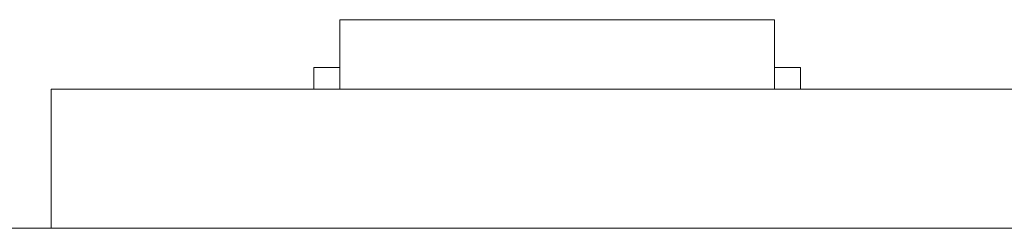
# Model space of a CAD drawing. Header units: inches. Extents: x -36 to 647, y 177 to 609.
# Tile 52 of 256: x -14.69 to -3.37, y 456.47 to 458.87. Entities that reach past the tile are written whole.
import ezdxf

# ---------------------------------------------------------------- set-up
doc = ezdxf.new("R2010")
doc.units = ezdxf.units.IN
doc.header["$MEASUREMENT"] = 0
doc.layers.add('1', color=7, linetype='Continuous')

# ---------------------------------------------------------------- blocks, each defined once
blk = doc.blocks.new('block 2146')
at = {"layer": '1', "color": 155, "lineweight": 18, "true_color": 0x4c7299}
blk.add_lwpolyline([(5.551, 456.469), (-14.327, 456.469)], dxfattribs=at)
blk = doc.blocks.new('block 2152')
at = {"layer": '1', "color": 155, "lineweight": 18, "true_color": 0x4c7299}
blk.add_lwpolyline([(-11.008, 458.869), (-6.008, 458.869)], dxfattribs=at)
blk = doc.blocks.new('block 2153')
at = {"layer": '1', "color": 155, "lineweight": 18, "true_color": 0x4c7299}
blk.add_lwpolyline([(-5.708, 458.319), (-6.008, 458.319)], dxfattribs=at)
blk = doc.blocks.new('block 2154')
at = {"layer": '1', "color": 155, "lineweight": 18, "true_color": 0x4c7299}
blk.add_lwpolyline([(-11.308, 458.319), (-11.008, 458.319)], dxfattribs=at)
blk = doc.blocks.new('block 2268')
at = {"layer": '1', "color": 155, "lineweight": 18, "true_color": 0x4c7299}
blk.add_lwpolyline([(5.551, 458.069), (-14.327, 458.069)], dxfattribs=at)
blk = doc.blocks.new('block 2429')
at = {"layer": '1', "color": 155, "lineweight": 18, "true_color": 0x4c7299}
blk.add_lwpolyline([(-11.008, 458.869), (-11.008, 458.069)], dxfattribs=at)
blk = doc.blocks.new('block 2430')
at = {"layer": '1', "color": 155, "lineweight": 18, "true_color": 0x4c7299}
blk.add_lwpolyline([(-6.008, 458.869), (-6.008, 458.069)], dxfattribs=at)
blk = doc.blocks.new('block 2431')
at = {"layer": '1', "color": 155, "lineweight": 18, "true_color": 0x4c7299}
blk.add_lwpolyline([(-5.708, 458.319), (-5.708, 458.069)], dxfattribs=at)
blk = doc.blocks.new('block 2432')
at = {"layer": '1', "color": 155, "lineweight": 18, "true_color": 0x4c7299}
blk.add_lwpolyline([(-11.308, 458.319), (-11.308, 458.069)], dxfattribs=at)
blk = doc.blocks.new('block 2561')
at = {"layer": '1', "color": 155, "lineweight": 18, "true_color": 0x4c7299}
blk.add_lwpolyline([(-14.327, 456.469), (-14.327, 458.069)], dxfattribs=at)
blk = doc.blocks.new('block 2782')
at = {"layer": '1', "color": 18, "lineweight": 13, "true_color": 0x4c0000}
blk.add_lwpolyline([(-8.734, 458.069), (-11.834, 458.069)], dxfattribs=at)
blk = doc.blocks.new('block 2790')
at = {"layer": '1', "color": 18, "lineweight": 13, "true_color": 0x4c0000}
blk.add_lwpolyline([(-8.784, 458.069), (-11.784, 458.069)], dxfattribs=at)
blk = doc.blocks.new('block 2791')
at = {"layer": '1', "color": 18, "lineweight": 13, "true_color": 0x4c0000}
blk.add_lwpolyline([(-5.893, 458.069), (-8.954, 458.069)], dxfattribs=at)
blk = doc.blocks.new('block 2800')
at = {"layer": '1', "color": 18, "lineweight": 13, "true_color": 0x4c0000}
blk.add_lwpolyline([(5.551, 458.069), (-14.327, 458.069)], dxfattribs=at)
blk = doc.blocks.new('block 2802')
at = {"layer": '1', "color": 18, "lineweight": 13, "true_color": 0x4c0000}
blk.add_lwpolyline([(-8.734, 458.069), (-11.834, 458.069)], dxfattribs=at)
blk = doc.blocks.new('block 2808')
at = {"layer": '1', "color": 18, "lineweight": 13, "true_color": 0x4c0000}
blk.add_lwpolyline([(5.551, 458.069), (-14.327, 458.069)], dxfattribs=at)
blk = doc.blocks.new('block 2811')
at = {"layer": '1', "color": 18, "lineweight": 13, "true_color": 0x4c0000}
blk.add_lwpolyline([(-5.893, 458.069), (-8.954, 458.069)], dxfattribs=at)
blk = doc.blocks.new('block 2822')
at = {"layer": '1', "color": 18, "lineweight": 13, "true_color": 0x4c0000}
blk.add_lwpolyline([(-8.784, 458.069), (-11.784, 458.069)], dxfattribs=at)
blk = doc.blocks.new('block 2948')
at = {"layer": '1', "color": 18, "lineweight": 13, "true_color": 0x4c0000}
blk.add_lwpolyline([(-8.755, 458.069), (-11.755, 458.069)], dxfattribs=at)
blk = doc.blocks.new('block 2953')
at = {"layer": '1', "color": 18, "lineweight": 13, "true_color": 0x4c0000}
blk.add_lwpolyline([(-8.705, 458.069), (-11.805, 458.069)], dxfattribs=at)
blk = doc.blocks.new('block 2954')
at = {"layer": '1', "color": 18, "lineweight": 13, "true_color": 0x4c0000}
blk.add_lwpolyline([(-8.705, 458.069), (-11.805, 458.069)], dxfattribs=at)
blk = doc.blocks.new('block 2955')
at = {"layer": '1', "color": 18, "lineweight": 13, "true_color": 0x4c0000}
blk.add_lwpolyline([(-8.755, 458.069), (-11.755, 458.069)], dxfattribs=at)
blk = doc.blocks.new('block 3008')
at = {"layer": '1', "color": 18, "lineweight": 13, "true_color": 0x4c0000}
blk.add_lwpolyline([(-5.893, 458.069), (-8.954, 458.069)], dxfattribs=at)
blk = doc.blocks.new('block 3034')
at = {"layer": '1', "color": 18, "lineweight": 13, "true_color": 0x4c0000}
blk.add_lwpolyline([(-11.953, 458.069), (-11.553, 458.069)], dxfattribs=at)
blk = doc.blocks.new('block 3045')
at = {"layer": '1', "color": 18, "lineweight": 13, "true_color": 0x4c0000}
blk.add_lwpolyline([(-5.893, 458.069), (-8.954, 458.069)], dxfattribs=at)
blk = doc.blocks.new('block 3046')
at = {"layer": '1', "color": 18, "lineweight": 13, "true_color": 0x4c0000}
blk.add_lwpolyline([(-11.953, 458.069), (-11.553, 458.069)], dxfattribs=at)
blk = doc.blocks.new('block 3053')
at = {"layer": '1', "color": 18, "lineweight": 13, "true_color": 0x4c0000}
blk.add_lwpolyline([(-14.327, 458.069), (5.551, 458.069)], dxfattribs=at)
blk = doc.blocks.new('block 3054')
at = {"layer": '1', "color": 18, "lineweight": 13, "true_color": 0x4c0000}
blk.add_lwpolyline([(-14.327, 458.069), (5.551, 458.069)], dxfattribs=at)
blk = doc.blocks.new('block 7542')
at = {"layer": '1', "color": 18, "lineweight": 13, "true_color": 0x4c0000}
blk.add_open_spline([(277.68, 458.069), (277.68, 458.069), (202.87, 458.069), (202.87, 458.069), (202.87, 458.069), (165.466, 458.069), (165.466, 458.069), (165.466, 458.069), (160.79, 458.069), (160.79, 458.069), (160.79, 458.069), (158.452, 458.069), (158.452, 458.069), (158.452, 458.069), (157.266, 458.069), (157.266, 458.069), (157.266, 458.069), (153.288, 458.069), (153.288, 458.069), (153.288, 458.069), (152.251, 458.069), (152.251, 458.069), (152.251, 458.069), (149.914, 458.069), (149.914, 458.069), (149.914, 458.069), (131.211, 458.069), (131.211, 458.069), (131.211, 458.069), (56.402, 458.069), (56.402, 458.069), (56.402, 458.069), (37.7, 458.069), (37.7, 458.069), (37.7, 458.069), (28.349, 458.069), (28.349, 458.069), (28.349, 458.069), (23.673, 458.069), (23.673, 458.069), (23.673, 458.069), (21.39, 458.069), (21.39, 458.069), (21.39, 458.069), (20.524, 458.069), (20.524, 458.069), (20.524, 458.069), (5.634, 458.069), (5.634, 458.069), (5.634, 458.069), (4.257, 458.069), (4.257, 458.069), (4.257, 458.069), (1.919, 458.069), (1.919, 458.069), (1.919, 458.069), (-2.756, 458.069), (-2.756, 458.069), (-2.756, 458.069), (-12.107, 458.069), (-12.107, 458.069), (-12.107, 458.069), (-14.327, 458.069), (-14.327, 458.069), (-14.327, 458.069), (-13.505, 458.069), (-13.505, 458.069), (-13.505, 458.069), (-11.167, 458.069), (-11.167, 458.069), (-11.167, 458.069), (-6.491, 458.069), (-6.491, 458.069), (-6.491, 458.069), (2.86, 458.069), (2.86, 458.069), (2.86, 458.069), (9.983, 458.069), (9.983, 458.069), (9.983, 458.069), (11.399, 458.069), (11.399, 458.069), (11.399, 458.069), (13.737, 458.069), (13.737, 458.069), (13.737, 458.069), (18.412, 458.069), (18.412, 458.069), (18.412, 458.069), (37.114, 458.069), (37.114, 458.069), (37.114, 458.069), (111.924, 458.069), (111.924, 458.069), (111.924, 458.069), (130.626, 458.069), (130.626, 458.069), (130.626, 458.069), (139.977, 458.069), (139.977, 458.069), (139.977, 458.069), (143.05, 458.069), (143.05, 458.069), (143.05, 458.069), (145.344, 458.069), (145.344, 458.069), (145.344, 458.069), (146.178, 458.069), (146.178, 458.069), (146.178, 458.069), (183.583, 458.069), (183.583, 458.069), (183.583, 458.069), (258.392, 458.069), (258.392, 458.069), (258.392, 458.069), (289.492, 458.069), (289.492, 458.069), (289.492, 458.069), (326.896, 458.069), (326.896, 458.069), (326.896, 458.069), (364.301, 458.069), (364.301, 458.069), (364.301, 458.069), (383.003, 458.069), (383.003, 458.069), (383.003, 458.069), (387.679, 458.069), (387.679, 458.069), (387.679, 458.069), (390.017, 458.069), (390.017, 458.069), (390.017, 458.069), (391.232, 458.069), (391.232, 458.069), (391.232, 458.069), (395.202, 458.069), (395.202, 458.069), (395.202, 458.069), (396.215, 458.069), (396.215, 458.069), (396.215, 458.069), (398.553, 458.069), (398.553, 458.069), (398.553, 458.069), (473.362, 458.069), (473.362, 458.069), (473.362, 458.069), (510.767, 458.069), (510.767, 458.069), (510.767, 458.069), (520.118, 458.069), (520.118, 458.069), (520.118, 458.069), (524.793, 458.069), (524.793, 458.069), (524.793, 458.069), (527.131, 458.069), (527.131, 458.069), (527.131, 458.069), (527.953, 458.069), (527.953, 458.069), (527.953, 458.069), (535.67, 458.069), (535.67, 458.069), (535.67, 458.069), (545.021, 458.069), (545.021, 458.069), (545.021, 458.069), (545.618, 458.069), (545.618, 458.069), (545.618, 458.069), (536.267, 458.069), (536.267, 458.069), (536.267, 458.069), (531.631, 458.069), (531.631, 458.069), (531.631, 458.069), (530.778, 458.069), (530.778, 458.069), (530.778, 458.069), (528.468, 458.069), (528.468, 458.069), (528.468, 458.069), (525.391, 458.069), (525.391, 458.069), (525.391, 458.069), (520.715, 458.069), (520.715, 458.069), (520.715, 458.069), (519.784, 458.069), (519.784, 458.069), (519.784, 458.069), (517.588, 458.069), (517.588, 458.069), (517.588, 458.069), (514.514, 458.069), (514.514, 458.069), (514.514, 458.069), (495.812, 458.069), (495.812, 458.069), (495.812, 458.069), (421.002, 458.069), (421.002, 458.069), (421.002, 458.069), (411.651, 458.069), (411.651, 458.069), (411.651, 458.069), (406.976, 458.069), (406.976, 458.069), (406.976, 458.069), (406.139, 458.069), (406.139, 458.069), (406.139, 458.069), (403.846, 458.069), (403.846, 458.069), (403.846, 458.069), (400.773, 458.069), (400.773, 458.069), (400.773, 458.069), (396.097, 458.069), (396.097, 458.069), (396.097, 458.069), (386.746, 458.069), (386.746, 458.069), (386.746, 458.069), (349.342, 458.069), (349.342, 458.069), (349.342, 458.069), (311.937, 458.069), (311.937, 458.069), (311.937, 458.069), (293.235, 458.069), (293.235, 458.069), (293.235, 458.069), (283.883, 458.069), (283.883, 458.069), (283.883, 458.069), (280.807, 458.069), (280.807, 458.069), (280.807, 458.069), (278.502, 458.069), (278.502, 458.069), (278.502, 458.069), (277.68, 458.069), (277.68, 458.069)], degree=3, knots=[0, 0, 0, 0, 1, 1, 1, 2, 2, 2, 3, 3, 3, 4, 4, 4, 5, 5, 5, 6, 6, 6, 7, 7, 7, 8, 8, 8, 9, 9, 9, 10, 10, 10, 11, 11, 11, 12, 12, 12, 13, 13, 13, 14, 14, 14, 15, 15, 15, 16, 16, 16, 17, 17, 17, 18, 18, 18, 19, 19, 19, 20, 20, 20, 21, 21, 21, 22, 22, 22, 23, 23, 23, 24, 24, 24, 25, 25, 25, 26, 26, 26, 27, 27, 27, 28, 28, 28, 29, 29, 29, 30, 30, 30, 31, 31, 31, 32, 32, 32, 33, 33, 33, 34, 34, 34, 35, 35, 35, 36, 36, 36, 37, 37, 37, 38, 38, 38, 39, 39, 39, 40, 40, 40, 41, 41, 41, 42, 42, 42, 43, 43, 43, 44, 44, 44, 45, 45, 45, 46, 46, 46, 47, 47, 47, 48, 48, 48, 49, 49, 49, 50, 50, 50, 51, 51, 51, 52, 52, 52, 53, 53, 53, 54, 54, 54, 55, 55, 55, 56, 56, 56, 57, 57, 57, 58, 58, 58, 59, 59, 59, 60, 60, 60, 61, 61, 61, 62, 62, 62, 63, 63, 63, 64, 64, 64, 65, 65, 65, 66, 66, 66, 67, 67, 67, 68, 68, 68, 69, 69, 69, 70, 70, 70, 71, 71, 71, 72, 72, 72, 73, 73, 73, 74, 74, 74, 75, 75, 75, 76, 76, 76, 77, 77, 77, 78, 78, 78, 79, 79, 79, 80, 80, 80, 81, 81, 81, 82, 82, 82, 82], dxfattribs=at)
blk = doc.blocks.new('block 7588')
at = {"layer": '1', "color": 18, "lineweight": 13, "true_color": 0x4c0000}
blk.add_open_spline([(-5.593, 458.069), (-5.77, 458.069), (-5.947, 458.069), (-6.124, 458.069), (-6.159, 458.069), (-6.195, 458.069), (-6.231, 458.069), (-7.138, 458.069), (-8.046, 458.069), (-8.954, 458.069), (-9.05, 458.069), (-9.147, 458.069), (-9.243, 458.069), (-9.147, 458.069), (-9.05, 458.069), (-8.954, 458.069), (-8.046, 458.069), (-7.138, 458.069), (-6.231, 458.069), (-6.195, 458.069), (-6.159, 458.069), (-6.124, 458.069), (-5.947, 458.069), (-5.77, 458.069), (-5.593, 458.069), (-5.793, 458.069), (-5.993, 458.069), (-6.193, 458.069), (-5.993, 458.069), (-5.793, 458.069), (-5.593, 458.069)], degree=3, knots=[0, 0, 0, 0, 1, 1, 1, 2, 2, 2, 3, 3, 3, 4, 4, 4, 5, 5, 5, 6, 6, 6, 7, 7, 7, 8, 8, 8, 9, 9, 9, 10, 10, 10, 10], dxfattribs=at)
blk = doc.blocks.new('block 7652')
at = {"layer": '1', "color": 18, "lineweight": 13, "true_color": 0x4c0000}
blk.add_open_spline([(-10.033, 458.069), (-9.936, 458.069), (-9.84, 458.069), (-9.743, 458.069), (-9.84, 458.069), (-9.936, 458.069), (-10.033, 458.069), (-10.274, 458.069), (-10.515, 458.069), (-10.756, 458.069), (-10.792, 458.069), (-10.827, 458.069), (-10.863, 458.069), (-11.04, 458.069), (-11.217, 458.069), (-11.393, 458.069), (-11.193, 458.069), (-10.993, 458.069), (-10.793, 458.069), (-10.993, 458.069), (-11.193, 458.069), (-11.393, 458.069), (-11.217, 458.069), (-11.04, 458.069), (-10.863, 458.069), (-10.827, 458.069), (-10.792, 458.069), (-10.756, 458.069), (-10.515, 458.069), (-10.274, 458.069), (-10.033, 458.069)], degree=3, knots=[0, 0, 0, 0, 1, 1, 1, 2, 2, 2, 3, 3, 3, 4, 4, 4, 5, 5, 5, 6, 6, 6, 7, 7, 7, 8, 8, 8, 9, 9, 9, 10, 10, 10, 10], dxfattribs=at)
blk = doc.blocks.new('block 7663')
at = {"layer": '1', "color": 18, "lineweight": 13, "true_color": 0x4c0000}
blk.add_open_spline([(-5.593, 458.069), (-5.77, 458.069), (-5.947, 458.069), (-6.124, 458.069), (-6.159, 458.069), (-6.195, 458.069), (-6.231, 458.069), (-7.138, 458.069), (-8.046, 458.069), (-8.954, 458.069), (-9.05, 458.069), (-9.147, 458.069), (-9.243, 458.069), (-9.147, 458.069), (-9.05, 458.069), (-8.954, 458.069), (-8.046, 458.069), (-7.138, 458.069), (-6.231, 458.069), (-6.195, 458.069), (-6.159, 458.069), (-6.124, 458.069), (-5.947, 458.069), (-5.77, 458.069), (-5.593, 458.069), (-5.793, 458.069), (-5.993, 458.069), (-6.193, 458.069), (-5.993, 458.069), (-5.793, 458.069), (-5.593, 458.069)], degree=3, knots=[0, 0, 0, 0, 1, 1, 1, 2, 2, 2, 3, 3, 3, 4, 4, 4, 5, 5, 5, 6, 6, 6, 7, 7, 7, 8, 8, 8, 9, 9, 9, 10, 10, 10, 10], dxfattribs=at)
blk = doc.blocks.new('block 7675')
at = {"layer": '1', "color": 18, "lineweight": 13, "true_color": 0x4c0000}
blk.add_open_spline([(-10.033, 458.069), (-9.936, 458.069), (-9.84, 458.069), (-9.743, 458.069), (-9.84, 458.069), (-9.936, 458.069), (-10.033, 458.069), (-10.274, 458.069), (-10.515, 458.069), (-10.756, 458.069), (-10.792, 458.069), (-10.827, 458.069), (-10.863, 458.069), (-11.04, 458.069), (-11.217, 458.069), (-11.393, 458.069), (-11.193, 458.069), (-10.993, 458.069), (-10.793, 458.069), (-10.993, 458.069), (-11.193, 458.069), (-11.393, 458.069), (-11.217, 458.069), (-11.04, 458.069), (-10.863, 458.069), (-10.827, 458.069), (-10.792, 458.069), (-10.756, 458.069), (-10.515, 458.069), (-10.274, 458.069), (-10.033, 458.069)], degree=3, knots=[0, 0, 0, 0, 1, 1, 1, 2, 2, 2, 3, 3, 3, 4, 4, 4, 5, 5, 5, 6, 6, 6, 7, 7, 7, 8, 8, 8, 9, 9, 9, 10, 10, 10, 10], dxfattribs=at)
blk = doc.blocks.new('block 7800')
at = {"layer": '1', "color": 18, "lineweight": 13, "true_color": 0x4c0000}
blk.add_open_spline([(-10.033, 458.069), (-9.936, 458.069), (-9.84, 458.069), (-9.743, 458.069), (-9.84, 458.069), (-9.936, 458.069), (-10.033, 458.069), (-10.274, 458.069), (-10.515, 458.069), (-10.756, 458.069), (-10.792, 458.069), (-10.827, 458.069), (-10.863, 458.069), (-11.04, 458.069), (-11.217, 458.069), (-11.393, 458.069), (-11.193, 458.069), (-10.993, 458.069), (-10.793, 458.069), (-10.993, 458.069), (-11.193, 458.069), (-11.393, 458.069), (-11.217, 458.069), (-11.04, 458.069), (-10.863, 458.069), (-10.827, 458.069), (-10.792, 458.069), (-10.756, 458.069), (-10.515, 458.069), (-10.274, 458.069), (-10.033, 458.069)], degree=3, knots=[0, 0, 0, 0, 1, 1, 1, 2, 2, 2, 3, 3, 3, 4, 4, 4, 5, 5, 5, 6, 6, 6, 7, 7, 7, 8, 8, 8, 9, 9, 9, 10, 10, 10, 10], dxfattribs=at)
blk = doc.blocks.new('block 7881')
at = {"layer": '1', "color": 18, "lineweight": 13, "true_color": 0x4c0000}
blk.add_open_spline([(-5.593, 458.069), (-5.77, 458.069), (-5.947, 458.069), (-6.124, 458.069), (-6.159, 458.069), (-6.195, 458.069), (-6.231, 458.069), (-7.138, 458.069), (-8.046, 458.069), (-8.954, 458.069), (-9.05, 458.069), (-9.147, 458.069), (-9.243, 458.069), (-9.147, 458.069), (-9.05, 458.069), (-8.954, 458.069), (-8.046, 458.069), (-7.138, 458.069), (-6.231, 458.069), (-6.195, 458.069), (-6.159, 458.069), (-6.124, 458.069), (-5.947, 458.069), (-5.77, 458.069), (-5.593, 458.069), (-5.793, 458.069), (-5.993, 458.069), (-6.193, 458.069), (-5.993, 458.069), (-5.793, 458.069), (-5.593, 458.069)], degree=3, knots=[0, 0, 0, 0, 1, 1, 1, 2, 2, 2, 3, 3, 3, 4, 4, 4, 5, 5, 5, 6, 6, 6, 7, 7, 7, 8, 8, 8, 9, 9, 9, 10, 10, 10, 10], dxfattribs=at)
blk = doc.blocks.new('block 7902')
at = {"layer": '1', "color": 18, "lineweight": 13, "true_color": 0x4c0000}
blk.add_open_spline([(-10.033, 458.069), (-9.936, 458.069), (-9.84, 458.069), (-9.743, 458.069), (-9.84, 458.069), (-9.936, 458.069), (-10.033, 458.069), (-10.274, 458.069), (-10.515, 458.069), (-10.756, 458.069), (-10.792, 458.069), (-10.827, 458.069), (-10.863, 458.069), (-11.04, 458.069), (-11.217, 458.069), (-11.393, 458.069), (-11.193, 458.069), (-10.993, 458.069), (-10.793, 458.069), (-10.993, 458.069), (-11.193, 458.069), (-11.393, 458.069), (-11.217, 458.069), (-11.04, 458.069), (-10.863, 458.069), (-10.827, 458.069), (-10.792, 458.069), (-10.756, 458.069), (-10.515, 458.069), (-10.274, 458.069), (-10.033, 458.069)], degree=3, knots=[0, 0, 0, 0, 1, 1, 1, 2, 2, 2, 3, 3, 3, 4, 4, 4, 5, 5, 5, 6, 6, 6, 7, 7, 7, 8, 8, 8, 9, 9, 9, 10, 10, 10, 10], dxfattribs=at)
blk = doc.blocks.new('block 7919')
at = {"layer": '1', "color": 18, "lineweight": 13, "true_color": 0x4c0000}
blk.add_open_spline([(-5.593, 458.069), (-5.77, 458.069), (-5.947, 458.069), (-6.124, 458.069), (-6.159, 458.069), (-6.195, 458.069), (-6.231, 458.069), (-7.138, 458.069), (-8.046, 458.069), (-8.954, 458.069), (-9.05, 458.069), (-9.147, 458.069), (-9.243, 458.069), (-9.147, 458.069), (-9.05, 458.069), (-8.954, 458.069), (-8.046, 458.069), (-7.138, 458.069), (-6.231, 458.069), (-6.195, 458.069), (-6.159, 458.069), (-6.124, 458.069), (-5.947, 458.069), (-5.77, 458.069), (-5.593, 458.069), (-5.793, 458.069), (-5.993, 458.069), (-6.193, 458.069), (-5.993, 458.069), (-5.793, 458.069), (-5.593, 458.069)], degree=3, knots=[0, 0, 0, 0, 1, 1, 1, 2, 2, 2, 3, 3, 3, 4, 4, 4, 5, 5, 5, 6, 6, 6, 7, 7, 7, 8, 8, 8, 9, 9, 9, 10, 10, 10, 10], dxfattribs=at)
blk = doc.blocks.new('block 7926')
at = {"layer": '1', "color": 18, "lineweight": 13, "true_color": 0x4c0000}
blk.add_open_spline([(277.68, 458.069), (277.68, 458.069), (202.87, 458.069), (202.87, 458.069), (202.87, 458.069), (165.466, 458.069), (165.466, 458.069), (165.466, 458.069), (160.79, 458.069), (160.79, 458.069), (160.79, 458.069), (158.452, 458.069), (158.452, 458.069), (158.452, 458.069), (157.266, 458.069), (157.266, 458.069), (157.266, 458.069), (153.288, 458.069), (153.288, 458.069), (153.288, 458.069), (152.251, 458.069), (152.251, 458.069), (152.251, 458.069), (149.914, 458.069), (149.914, 458.069), (149.914, 458.069), (131.211, 458.069), (131.211, 458.069), (131.211, 458.069), (56.402, 458.069), (56.402, 458.069), (56.402, 458.069), (37.7, 458.069), (37.7, 458.069), (37.7, 458.069), (28.349, 458.069), (28.349, 458.069), (28.349, 458.069), (23.673, 458.069), (23.673, 458.069), (23.673, 458.069), (21.39, 458.069), (21.39, 458.069), (21.39, 458.069), (20.524, 458.069), (20.524, 458.069), (20.524, 458.069), (5.634, 458.069), (5.634, 458.069), (5.634, 458.069), (4.257, 458.069), (4.257, 458.069), (4.257, 458.069), (1.919, 458.069), (1.919, 458.069), (1.919, 458.069), (-2.756, 458.069), (-2.756, 458.069), (-2.756, 458.069), (-12.107, 458.069), (-12.107, 458.069), (-12.107, 458.069), (-14.327, 458.069), (-14.327, 458.069), (-14.327, 458.069), (-13.505, 458.069), (-13.505, 458.069), (-13.505, 458.069), (-11.167, 458.069), (-11.167, 458.069), (-11.167, 458.069), (-6.491, 458.069), (-6.491, 458.069), (-6.491, 458.069), (2.86, 458.069), (2.86, 458.069), (2.86, 458.069), (9.983, 458.069), (9.983, 458.069), (9.983, 458.069), (11.399, 458.069), (11.399, 458.069), (11.399, 458.069), (13.737, 458.069), (13.737, 458.069), (13.737, 458.069), (18.412, 458.069), (18.412, 458.069), (18.412, 458.069), (37.114, 458.069), (37.114, 458.069), (37.114, 458.069), (111.924, 458.069), (111.924, 458.069), (111.924, 458.069), (130.626, 458.069), (130.626, 458.069), (130.626, 458.069), (139.977, 458.069), (139.977, 458.069), (139.977, 458.069), (143.05, 458.069), (143.05, 458.069), (143.05, 458.069), (145.344, 458.069), (145.344, 458.069), (145.344, 458.069), (146.178, 458.069), (146.178, 458.069), (146.178, 458.069), (183.583, 458.069), (183.583, 458.069), (183.583, 458.069), (258.392, 458.069), (258.392, 458.069), (258.392, 458.069), (289.492, 458.069), (289.492, 458.069), (289.492, 458.069), (326.896, 458.069), (326.896, 458.069), (326.896, 458.069), (364.301, 458.069), (364.301, 458.069), (364.301, 458.069), (383.003, 458.069), (383.003, 458.069), (383.003, 458.069), (387.679, 458.069), (387.679, 458.069), (387.679, 458.069), (390.017, 458.069), (390.017, 458.069), (390.017, 458.069), (391.232, 458.069), (391.232, 458.069), (391.232, 458.069), (395.202, 458.069), (395.202, 458.069), (395.202, 458.069), (396.215, 458.069), (396.215, 458.069), (396.215, 458.069), (398.553, 458.069), (398.553, 458.069), (398.553, 458.069), (473.362, 458.069), (473.362, 458.069), (473.362, 458.069), (510.767, 458.069), (510.767, 458.069), (510.767, 458.069), (520.118, 458.069), (520.118, 458.069), (520.118, 458.069), (524.793, 458.069), (524.793, 458.069), (524.793, 458.069), (527.131, 458.069), (527.131, 458.069), (527.131, 458.069), (527.953, 458.069), (527.953, 458.069), (527.953, 458.069), (535.67, 458.069), (535.67, 458.069), (535.67, 458.069), (545.021, 458.069), (545.021, 458.069), (545.021, 458.069), (545.618, 458.069), (545.618, 458.069), (545.618, 458.069), (536.267, 458.069), (536.267, 458.069), (536.267, 458.069), (531.631, 458.069), (531.631, 458.069), (531.631, 458.069), (530.778, 458.069), (530.778, 458.069), (530.778, 458.069), (528.468, 458.069), (528.468, 458.069), (528.468, 458.069), (525.391, 458.069), (525.391, 458.069), (525.391, 458.069), (520.715, 458.069), (520.715, 458.069), (520.715, 458.069), (519.784, 458.069), (519.784, 458.069), (519.784, 458.069), (517.588, 458.069), (517.588, 458.069), (517.588, 458.069), (514.514, 458.069), (514.514, 458.069), (514.514, 458.069), (495.812, 458.069), (495.812, 458.069), (495.812, 458.069), (421.002, 458.069), (421.002, 458.069), (421.002, 458.069), (411.651, 458.069), (411.651, 458.069), (411.651, 458.069), (406.976, 458.069), (406.976, 458.069), (406.976, 458.069), (406.139, 458.069), (406.139, 458.069), (406.139, 458.069), (403.846, 458.069), (403.846, 458.069), (403.846, 458.069), (400.773, 458.069), (400.773, 458.069), (400.773, 458.069), (396.097, 458.069), (396.097, 458.069), (396.097, 458.069), (386.746, 458.069), (386.746, 458.069), (386.746, 458.069), (349.342, 458.069), (349.342, 458.069), (349.342, 458.069), (311.937, 458.069), (311.937, 458.069), (311.937, 458.069), (293.235, 458.069), (293.235, 458.069), (293.235, 458.069), (283.883, 458.069), (283.883, 458.069), (283.883, 458.069), (280.807, 458.069), (280.807, 458.069), (280.807, 458.069), (278.502, 458.069), (278.502, 458.069), (278.502, 458.069), (277.68, 458.069), (277.68, 458.069)], degree=3, knots=[0, 0, 0, 0, 1, 1, 1, 2, 2, 2, 3, 3, 3, 4, 4, 4, 5, 5, 5, 6, 6, 6, 7, 7, 7, 8, 8, 8, 9, 9, 9, 10, 10, 10, 11, 11, 11, 12, 12, 12, 13, 13, 13, 14, 14, 14, 15, 15, 15, 16, 16, 16, 17, 17, 17, 18, 18, 18, 19, 19, 19, 20, 20, 20, 21, 21, 21, 22, 22, 22, 23, 23, 23, 24, 24, 24, 25, 25, 25, 26, 26, 26, 27, 27, 27, 28, 28, 28, 29, 29, 29, 30, 30, 30, 31, 31, 31, 32, 32, 32, 33, 33, 33, 34, 34, 34, 35, 35, 35, 36, 36, 36, 37, 37, 37, 38, 38, 38, 39, 39, 39, 40, 40, 40, 41, 41, 41, 42, 42, 42, 43, 43, 43, 44, 44, 44, 45, 45, 45, 46, 46, 46, 47, 47, 47, 48, 48, 48, 49, 49, 49, 50, 50, 50, 51, 51, 51, 52, 52, 52, 53, 53, 53, 54, 54, 54, 55, 55, 55, 56, 56, 56, 57, 57, 57, 58, 58, 58, 59, 59, 59, 60, 60, 60, 61, 61, 61, 62, 62, 62, 63, 63, 63, 64, 64, 64, 65, 65, 65, 66, 66, 66, 67, 67, 67, 68, 68, 68, 69, 69, 69, 70, 70, 70, 71, 71, 71, 72, 72, 72, 73, 73, 73, 74, 74, 74, 75, 75, 75, 76, 76, 76, 77, 77, 77, 78, 78, 78, 79, 79, 79, 80, 80, 80, 81, 81, 81, 82, 82, 82, 82], dxfattribs=at)
blk = doc.blocks.new('block 8024')
at = {"layer": '1', "color": 18, "lineweight": 13, "true_color": 0x4c0000}
blk.add_open_spline([(-10.327, 458.069), (-10.493, 458.069), (-10.66, 458.069), (-10.827, 458.069), (-10.66, 458.069), (-10.493, 458.069), (-10.327, 458.069), (-10.16, 458.069), (-9.993, 458.069), (-9.827, 458.069), (-9.66, 458.069), (-9.493, 458.069), (-9.327, 458.069), (-9.493, 458.069), (-9.66, 458.069), (-9.827, 458.069), (-9.993, 458.069), (-10.16, 458.069), (-10.327, 458.069)], degree=3, knots=[0, 0, 0, 0, 1, 1, 1, 2, 2, 2, 3, 3, 3, 4, 4, 4, 5, 5, 5, 6, 6, 6, 6], dxfattribs=at)
blk = doc.blocks.new('block 8040')
at = {"layer": '1', "color": 18, "lineweight": 13, "true_color": 0x4c0000}
blk.add_open_spline([(-10.327, 458.069), (-10.493, 458.069), (-10.66, 458.069), (-10.827, 458.069), (-10.66, 458.069), (-10.493, 458.069), (-10.327, 458.069), (-10.16, 458.069), (-9.993, 458.069), (-9.827, 458.069), (-9.66, 458.069), (-9.493, 458.069), (-9.327, 458.069), (-9.493, 458.069), (-9.66, 458.069), (-9.827, 458.069), (-9.993, 458.069), (-10.16, 458.069), (-10.327, 458.069)], degree=3, knots=[0, 0, 0, 0, 1, 1, 1, 2, 2, 2, 3, 3, 3, 4, 4, 4, 5, 5, 5, 6, 6, 6, 6], dxfattribs=at)
blk = doc.blocks.new('block 8070')
at = {"layer": '1', "color": 18, "lineweight": 13, "true_color": 0x4c0000}
blk.add_lwpolyline([(-11.784, 458.069), (-11.777, 458.069), (-11.756, 458.069), (-11.721, 458.069), (-11.671, 458.069), (-11.607, 458.069), (-11.53, 458.069), (-11.44, 458.069), (-11.339, 458.069), (-11.23, 458.069), (-11.114, 458.069), (-10.992, 458.069), (-10.863, 458.069), (-10.726, 458.069), (-10.582, 458.069), (-10.284, 458.069), (-9.985, 458.069), (-9.842, 458.069), (-9.704, 458.069), (-9.575, 458.069), (-9.453, 458.069), (-9.337, 458.069), (-9.228, 458.069), (-9.127, 458.069), (-9.038, 458.069), (-8.96, 458.069), (-8.896, 458.069), (-8.846, 458.069), (-8.811, 458.069), (-8.79, 458.069), (-8.784, 458.069), (-8.79, 458.069), (-8.811, 458.069), (-8.846, 458.069), (-8.896, 458.069), (-8.96, 458.069), (-9.038, 458.069), (-9.127, 458.069), (-9.228, 458.069), (-9.337, 458.069), (-9.453, 458.069), (-9.575, 458.069), (-9.704, 458.069), (-9.842, 458.069), (-9.985, 458.069), (-10.284, 458.069), (-10.582, 458.069), (-10.726, 458.069), (-10.863, 458.069), (-10.992, 458.069), (-11.114, 458.069), (-11.23, 458.069), (-11.339, 458.069), (-11.44, 458.069), (-11.53, 458.069), (-11.607, 458.069), (-11.671, 458.069), (-11.721, 458.069), (-11.756, 458.069), (-11.777, 458.069), (-11.784, 458.069)], dxfattribs=at)
blk = doc.blocks.new('block 8086')
at = {"layer": '1', "color": 18, "lineweight": 13, "true_color": 0x4c0000}
blk.add_lwpolyline([(-11.784, 458.069), (-11.777, 458.069), (-11.756, 458.069), (-11.721, 458.069), (-11.671, 458.069), (-11.607, 458.069), (-11.53, 458.069), (-11.44, 458.069), (-11.339, 458.069), (-11.23, 458.069), (-11.114, 458.069), (-10.992, 458.069), (-10.863, 458.069), (-10.726, 458.069), (-10.582, 458.069), (-10.284, 458.069), (-9.985, 458.069), (-9.842, 458.069), (-9.704, 458.069), (-9.575, 458.069), (-9.453, 458.069), (-9.337, 458.069), (-9.228, 458.069), (-9.127, 458.069), (-9.038, 458.069), (-8.96, 458.069), (-8.896, 458.069), (-8.846, 458.069), (-8.811, 458.069), (-8.79, 458.069), (-8.784, 458.069), (-8.79, 458.069), (-8.811, 458.069), (-8.846, 458.069), (-8.896, 458.069), (-8.96, 458.069), (-9.038, 458.069), (-9.127, 458.069), (-9.228, 458.069), (-9.337, 458.069), (-9.453, 458.069), (-9.575, 458.069), (-9.704, 458.069), (-9.842, 458.069), (-9.985, 458.069), (-10.284, 458.069), (-10.582, 458.069), (-10.726, 458.069), (-10.863, 458.069), (-10.992, 458.069), (-11.114, 458.069), (-11.23, 458.069), (-11.339, 458.069), (-11.44, 458.069), (-11.53, 458.069), (-11.607, 458.069), (-11.671, 458.069), (-11.721, 458.069), (-11.756, 458.069), (-11.777, 458.069), (-11.784, 458.069)], dxfattribs=at)
blk = doc.blocks.new('block 8211')
at = {"layer": '1', "color": 18, "lineweight": 13, "true_color": 0x4c0000}
blk.add_lwpolyline([(-11.755, 458.069), (-11.748, 458.069), (-11.727, 458.069), (-11.692, 458.069), (-11.642, 458.069), (-11.578, 458.069), (-11.501, 458.069), (-11.411, 458.069), (-11.311, 458.069), (-11.201, 458.069), (-11.085, 458.069), (-10.964, 458.069), (-10.834, 458.069), (-10.697, 458.069), (-10.553, 458.069), (-10.255, 458.069), (-9.956, 458.069), (-9.813, 458.069), (-9.675, 458.069), (-9.546, 458.069), (-9.425, 458.069), (-9.308, 458.069), (-9.199, 458.069), (-9.099, 458.069), (-9.009, 458.069), (-8.931, 458.069), (-8.867, 458.069), (-8.818, 458.069), (-8.782, 458.069), (-8.762, 458.069), (-8.755, 458.069), (-8.762, 458.069), (-8.782, 458.069), (-8.818, 458.069), (-8.867, 458.069), (-8.931, 458.069), (-9.009, 458.069), (-9.099, 458.069), (-9.199, 458.069), (-9.308, 458.069), (-9.425, 458.069), (-9.546, 458.069), (-9.675, 458.069), (-9.813, 458.069), (-9.956, 458.069), (-10.255, 458.069), (-10.553, 458.069), (-10.697, 458.069), (-10.834, 458.069), (-10.964, 458.069), (-11.085, 458.069), (-11.201, 458.069), (-11.311, 458.069), (-11.411, 458.069), (-11.501, 458.069), (-11.578, 458.069), (-11.642, 458.069), (-11.692, 458.069), (-11.727, 458.069), (-11.748, 458.069), (-11.755, 458.069)], dxfattribs=at)
blk = doc.blocks.new('block 8213')
at = {"layer": '1', "color": 18, "lineweight": 13, "true_color": 0x4c0000}
blk.add_lwpolyline([(-11.755, 458.069), (-11.748, 458.069), (-11.727, 458.069), (-11.692, 458.069), (-11.642, 458.069), (-11.578, 458.069), (-11.501, 458.069), (-11.411, 458.069), (-11.311, 458.069), (-11.201, 458.069), (-11.085, 458.069), (-10.964, 458.069), (-10.834, 458.069), (-10.697, 458.069), (-10.553, 458.069), (-10.255, 458.069), (-9.956, 458.069), (-9.813, 458.069), (-9.675, 458.069), (-9.546, 458.069), (-9.425, 458.069), (-9.308, 458.069), (-9.199, 458.069), (-9.099, 458.069), (-9.009, 458.069), (-8.931, 458.069), (-8.867, 458.069), (-8.818, 458.069), (-8.782, 458.069), (-8.762, 458.069), (-8.755, 458.069), (-8.762, 458.069), (-8.782, 458.069), (-8.818, 458.069), (-8.867, 458.069), (-8.931, 458.069), (-9.009, 458.069), (-9.099, 458.069), (-9.199, 458.069), (-9.308, 458.069), (-9.425, 458.069), (-9.546, 458.069), (-9.675, 458.069), (-9.813, 458.069), (-9.956, 458.069), (-10.255, 458.069), (-10.553, 458.069), (-10.697, 458.069), (-10.834, 458.069), (-10.964, 458.069), (-11.085, 458.069), (-11.201, 458.069), (-11.311, 458.069), (-11.411, 458.069), (-11.501, 458.069), (-11.578, 458.069), (-11.642, 458.069), (-11.692, 458.069), (-11.727, 458.069), (-11.748, 458.069), (-11.755, 458.069)], dxfattribs=at)
blk = doc.blocks.new('block 8265')
at = {"layer": '1', "color": 18, "lineweight": 13, "true_color": 0x4c0000}
blk.add_open_spline([(-13.144, 458.069), (-13.139, 458.069), (-13.133, 458.069), (-13.133, 458.069), (-13.133, 458.069), (-13.125, 458.069), (-13.125, 458.069), (-13.125, 458.069), (-13.114, 458.069), (-13.114, 458.069), (-13.114, 458.069), (-13.101, 458.069), (-13.101, 458.069), (-13.101, 458.069), (-13.086, 458.069), (-13.086, 458.069), (-13.086, 458.069), (-13.069, 458.069), (-13.069, 458.069), (-13.069, 458.069), (-13.051, 458.069), (-13.051, 458.069), (-13.051, 458.069), (-13.032, 458.069), (-13.032, 458.069), (-13.032, 458.069), (-13.012, 458.069), (-13.012, 458.069), (-13.012, 458.069), (-12.99, 458.069), (-12.99, 458.069), (-12.99, 458.069), (-12.967, 458.069), (-12.967, 458.069), (-12.967, 458.069), (-12.943, 458.069), (-12.943, 458.069), (-12.943, 458.069), (-12.893, 458.069), (-12.893, 458.069), (-12.893, 458.069), (-12.844, 458.069), (-12.844, 458.069), (-12.844, 458.069), (-12.82, 458.069), (-12.82, 458.069), (-12.82, 458.069), (-12.797, 458.069), (-12.797, 458.069), (-12.797, 458.069), (-12.775, 458.069), (-12.775, 458.069), (-12.775, 458.069), (-12.755, 458.069), (-12.755, 458.069), (-12.755, 458.069), (-12.736, 458.069), (-12.736, 458.069), (-12.736, 458.069), (-12.717, 458.069), (-12.717, 458.069), (-12.717, 458.069), (-12.701, 458.069), (-12.701, 458.069), (-12.701, 458.069), (-12.686, 458.069), (-12.686, 458.069), (-12.686, 458.069), (-12.673, 458.069), (-12.673, 458.069), (-12.673, 458.069), (-12.662, 458.069), (-12.662, 458.069), (-12.662, 458.069), (-12.654, 458.069), (-12.654, 458.069), (-12.654, 458.069), (-12.648, 458.069), (-12.648, 458.069), (-12.648, 458.069), (-12.654, 458.069), (-12.654, 458.069), (-12.654, 458.069), (-12.662, 458.069), (-12.662, 458.069), (-12.662, 458.069), (-12.673, 458.069), (-12.673, 458.069), (-12.673, 458.069), (-12.686, 458.069), (-12.686, 458.069), (-12.686, 458.069), (-12.701, 458.069), (-12.701, 458.069), (-12.701, 458.069), (-12.717, 458.069), (-12.717, 458.069), (-12.717, 458.069), (-12.736, 458.069), (-12.736, 458.069), (-12.736, 458.069), (-12.755, 458.069), (-12.755, 458.069), (-12.755, 458.069), (-12.775, 458.069), (-12.775, 458.069), (-12.775, 458.069), (-12.797, 458.069), (-12.797, 458.069), (-12.797, 458.069), (-12.82, 458.069), (-12.82, 458.069), (-12.82, 458.069), (-12.844, 458.069), (-12.844, 458.069), (-12.844, 458.069), (-12.893, 458.069), (-12.893, 458.069), (-12.893, 458.069), (-12.943, 458.069), (-12.943, 458.069), (-12.943, 458.069), (-12.967, 458.069), (-12.967, 458.069), (-12.967, 458.069), (-12.99, 458.069), (-12.99, 458.069), (-12.99, 458.069), (-13.012, 458.069), (-13.012, 458.069), (-13.012, 458.069), (-13.032, 458.069), (-13.032, 458.069), (-13.032, 458.069), (-13.051, 458.069), (-13.051, 458.069), (-13.051, 458.069), (-13.069, 458.069), (-13.069, 458.069), (-13.069, 458.069), (-13.086, 458.069), (-13.086, 458.069), (-13.086, 458.069), (-13.101, 458.069), (-13.101, 458.069), (-13.101, 458.069), (-13.114, 458.069), (-13.114, 458.069), (-13.114, 458.069), (-13.125, 458.069), (-13.125, 458.069), (-13.125, 458.069), (-13.133, 458.069), (-13.133, 458.069), (-13.133, 458.069), (-13.139, 458.069), (-13.139, 458.069)], degree=3, knots=[0, 0, 0, 0, 1, 1, 1, 2, 2, 2, 3, 3, 3, 4, 4, 4, 5, 5, 5, 6, 6, 6, 7, 7, 7, 8, 8, 8, 9, 9, 9, 10, 10, 10, 11, 11, 11, 12, 12, 12, 13, 13, 13, 14, 14, 14, 15, 15, 15, 16, 16, 16, 17, 17, 17, 18, 18, 18, 19, 19, 19, 20, 20, 20, 21, 21, 21, 22, 22, 22, 23, 23, 23, 24, 24, 24, 25, 25, 25, 26, 26, 26, 27, 27, 27, 28, 28, 28, 29, 29, 29, 30, 30, 30, 31, 31, 31, 32, 32, 32, 33, 33, 33, 34, 34, 34, 35, 35, 35, 36, 36, 36, 37, 37, 37, 38, 38, 38, 39, 39, 39, 40, 40, 40, 41, 41, 41, 42, 42, 42, 43, 43, 43, 44, 44, 44, 45, 45, 45, 46, 46, 46, 47, 47, 47, 48, 48, 48, 49, 49, 49, 50, 50, 50, 51, 51, 51, 52, 52, 52, 52], dxfattribs=at)
blk = doc.blocks.new('block 8276')
at = {"layer": '1', "color": 18, "lineweight": 13, "true_color": 0x4c0000}
blk.add_open_spline([(-4.344, 458.069), (-4.339, 458.069), (-4.333, 458.069), (-4.333, 458.069), (-4.333, 458.069), (-4.325, 458.069), (-4.325, 458.069), (-4.325, 458.069), (-4.314, 458.069), (-4.314, 458.069), (-4.314, 458.069), (-4.301, 458.069), (-4.301, 458.069), (-4.301, 458.069), (-4.286, 458.069), (-4.286, 458.069), (-4.286, 458.069), (-4.269, 458.069), (-4.269, 458.069), (-4.269, 458.069), (-4.251, 458.069), (-4.251, 458.069), (-4.251, 458.069), (-4.232, 458.069), (-4.232, 458.069), (-4.232, 458.069), (-4.212, 458.069), (-4.212, 458.069), (-4.212, 458.069), (-4.19, 458.069), (-4.19, 458.069), (-4.19, 458.069), (-4.167, 458.069), (-4.167, 458.069), (-4.167, 458.069), (-4.143, 458.069), (-4.143, 458.069), (-4.143, 458.069), (-4.093, 458.069), (-4.093, 458.069), (-4.093, 458.069), (-4.044, 458.069), (-4.044, 458.069), (-4.044, 458.069), (-4.02, 458.069), (-4.02, 458.069), (-4.02, 458.069), (-3.997, 458.069), (-3.997, 458.069), (-3.997, 458.069), (-3.975, 458.069), (-3.975, 458.069), (-3.975, 458.069), (-3.955, 458.069), (-3.955, 458.069), (-3.955, 458.069), (-3.936, 458.069), (-3.936, 458.069), (-3.936, 458.069), (-3.917, 458.069), (-3.917, 458.069), (-3.917, 458.069), (-3.901, 458.069), (-3.901, 458.069), (-3.901, 458.069), (-3.886, 458.069), (-3.886, 458.069), (-3.886, 458.069), (-3.873, 458.069), (-3.873, 458.069), (-3.873, 458.069), (-3.862, 458.069), (-3.862, 458.069), (-3.862, 458.069), (-3.854, 458.069), (-3.854, 458.069), (-3.854, 458.069), (-3.848, 458.069), (-3.848, 458.069), (-3.848, 458.069), (-3.854, 458.069), (-3.854, 458.069), (-3.854, 458.069), (-3.862, 458.069), (-3.862, 458.069), (-3.862, 458.069), (-3.873, 458.069), (-3.873, 458.069), (-3.873, 458.069), (-3.886, 458.069), (-3.886, 458.069), (-3.886, 458.069), (-3.901, 458.069), (-3.901, 458.069), (-3.901, 458.069), (-3.917, 458.069), (-3.917, 458.069), (-3.917, 458.069), (-3.936, 458.069), (-3.936, 458.069), (-3.936, 458.069), (-3.955, 458.069), (-3.955, 458.069), (-3.955, 458.069), (-3.975, 458.069), (-3.975, 458.069), (-3.975, 458.069), (-3.997, 458.069), (-3.997, 458.069), (-3.997, 458.069), (-4.02, 458.069), (-4.02, 458.069), (-4.02, 458.069), (-4.044, 458.069), (-4.044, 458.069), (-4.044, 458.069), (-4.093, 458.069), (-4.093, 458.069), (-4.093, 458.069), (-4.143, 458.069), (-4.143, 458.069), (-4.143, 458.069), (-4.167, 458.069), (-4.167, 458.069), (-4.167, 458.069), (-4.19, 458.069), (-4.19, 458.069), (-4.19, 458.069), (-4.212, 458.069), (-4.212, 458.069), (-4.212, 458.069), (-4.232, 458.069), (-4.232, 458.069), (-4.232, 458.069), (-4.251, 458.069), (-4.251, 458.069), (-4.251, 458.069), (-4.269, 458.069), (-4.269, 458.069), (-4.269, 458.069), (-4.286, 458.069), (-4.286, 458.069), (-4.286, 458.069), (-4.301, 458.069), (-4.301, 458.069), (-4.301, 458.069), (-4.314, 458.069), (-4.314, 458.069), (-4.314, 458.069), (-4.325, 458.069), (-4.325, 458.069), (-4.325, 458.069), (-4.333, 458.069), (-4.333, 458.069), (-4.333, 458.069), (-4.339, 458.069), (-4.339, 458.069)], degree=3, knots=[0, 0, 0, 0, 1, 1, 1, 2, 2, 2, 3, 3, 3, 4, 4, 4, 5, 5, 5, 6, 6, 6, 7, 7, 7, 8, 8, 8, 9, 9, 9, 10, 10, 10, 11, 11, 11, 12, 12, 12, 13, 13, 13, 14, 14, 14, 15, 15, 15, 16, 16, 16, 17, 17, 17, 18, 18, 18, 19, 19, 19, 20, 20, 20, 21, 21, 21, 22, 22, 22, 23, 23, 23, 24, 24, 24, 25, 25, 25, 26, 26, 26, 27, 27, 27, 28, 28, 28, 29, 29, 29, 30, 30, 30, 31, 31, 31, 32, 32, 32, 33, 33, 33, 34, 34, 34, 35, 35, 35, 36, 36, 36, 37, 37, 37, 38, 38, 38, 39, 39, 39, 40, 40, 40, 41, 41, 41, 42, 42, 42, 43, 43, 43, 44, 44, 44, 45, 45, 45, 46, 46, 46, 47, 47, 47, 48, 48, 48, 49, 49, 49, 50, 50, 50, 51, 51, 51, 52, 52, 52, 52], dxfattribs=at)
blk = doc.blocks.new('block 8277')
at = {"layer": '1', "color": 18, "lineweight": 13, "true_color": 0x4c0000}
blk.add_open_spline([(-4.344, 458.069), (-4.339, 458.069), (-4.333, 458.069), (-4.333, 458.069), (-4.333, 458.069), (-4.325, 458.069), (-4.325, 458.069), (-4.325, 458.069), (-4.314, 458.069), (-4.314, 458.069), (-4.314, 458.069), (-4.301, 458.069), (-4.301, 458.069), (-4.301, 458.069), (-4.286, 458.069), (-4.286, 458.069), (-4.286, 458.069), (-4.269, 458.069), (-4.269, 458.069), (-4.269, 458.069), (-4.251, 458.069), (-4.251, 458.069), (-4.251, 458.069), (-4.232, 458.069), (-4.232, 458.069), (-4.232, 458.069), (-4.212, 458.069), (-4.212, 458.069), (-4.212, 458.069), (-4.19, 458.069), (-4.19, 458.069), (-4.19, 458.069), (-4.167, 458.069), (-4.167, 458.069), (-4.167, 458.069), (-4.143, 458.069), (-4.143, 458.069), (-4.143, 458.069), (-4.093, 458.069), (-4.093, 458.069), (-4.093, 458.069), (-4.044, 458.069), (-4.044, 458.069), (-4.044, 458.069), (-4.02, 458.069), (-4.02, 458.069), (-4.02, 458.069), (-3.997, 458.069), (-3.997, 458.069), (-3.997, 458.069), (-3.975, 458.069), (-3.975, 458.069), (-3.975, 458.069), (-3.955, 458.069), (-3.955, 458.069), (-3.955, 458.069), (-3.936, 458.069), (-3.936, 458.069), (-3.936, 458.069), (-3.917, 458.069), (-3.917, 458.069), (-3.917, 458.069), (-3.901, 458.069), (-3.901, 458.069), (-3.901, 458.069), (-3.886, 458.069), (-3.886, 458.069), (-3.886, 458.069), (-3.873, 458.069), (-3.873, 458.069), (-3.873, 458.069), (-3.862, 458.069), (-3.862, 458.069), (-3.862, 458.069), (-3.854, 458.069), (-3.854, 458.069), (-3.854, 458.069), (-3.848, 458.069), (-3.848, 458.069), (-3.848, 458.069), (-3.854, 458.069), (-3.854, 458.069), (-3.854, 458.069), (-3.862, 458.069), (-3.862, 458.069), (-3.862, 458.069), (-3.873, 458.069), (-3.873, 458.069), (-3.873, 458.069), (-3.886, 458.069), (-3.886, 458.069), (-3.886, 458.069), (-3.901, 458.069), (-3.901, 458.069), (-3.901, 458.069), (-3.917, 458.069), (-3.917, 458.069), (-3.917, 458.069), (-3.936, 458.069), (-3.936, 458.069), (-3.936, 458.069), (-3.955, 458.069), (-3.955, 458.069), (-3.955, 458.069), (-3.975, 458.069), (-3.975, 458.069), (-3.975, 458.069), (-3.997, 458.069), (-3.997, 458.069), (-3.997, 458.069), (-4.02, 458.069), (-4.02, 458.069), (-4.02, 458.069), (-4.044, 458.069), (-4.044, 458.069), (-4.044, 458.069), (-4.093, 458.069), (-4.093, 458.069), (-4.093, 458.069), (-4.143, 458.069), (-4.143, 458.069), (-4.143, 458.069), (-4.167, 458.069), (-4.167, 458.069), (-4.167, 458.069), (-4.19, 458.069), (-4.19, 458.069), (-4.19, 458.069), (-4.212, 458.069), (-4.212, 458.069), (-4.212, 458.069), (-4.232, 458.069), (-4.232, 458.069), (-4.232, 458.069), (-4.251, 458.069), (-4.251, 458.069), (-4.251, 458.069), (-4.269, 458.069), (-4.269, 458.069), (-4.269, 458.069), (-4.286, 458.069), (-4.286, 458.069), (-4.286, 458.069), (-4.301, 458.069), (-4.301, 458.069), (-4.301, 458.069), (-4.314, 458.069), (-4.314, 458.069), (-4.314, 458.069), (-4.325, 458.069), (-4.325, 458.069), (-4.325, 458.069), (-4.333, 458.069), (-4.333, 458.069), (-4.333, 458.069), (-4.339, 458.069), (-4.339, 458.069)], degree=3, knots=[0, 0, 0, 0, 1, 1, 1, 2, 2, 2, 3, 3, 3, 4, 4, 4, 5, 5, 5, 6, 6, 6, 7, 7, 7, 8, 8, 8, 9, 9, 9, 10, 10, 10, 11, 11, 11, 12, 12, 12, 13, 13, 13, 14, 14, 14, 15, 15, 15, 16, 16, 16, 17, 17, 17, 18, 18, 18, 19, 19, 19, 20, 20, 20, 21, 21, 21, 22, 22, 22, 23, 23, 23, 24, 24, 24, 25, 25, 25, 26, 26, 26, 27, 27, 27, 28, 28, 28, 29, 29, 29, 30, 30, 30, 31, 31, 31, 32, 32, 32, 33, 33, 33, 34, 34, 34, 35, 35, 35, 36, 36, 36, 37, 37, 37, 38, 38, 38, 39, 39, 39, 40, 40, 40, 41, 41, 41, 42, 42, 42, 43, 43, 43, 44, 44, 44, 45, 45, 45, 46, 46, 46, 47, 47, 47, 48, 48, 48, 49, 49, 49, 50, 50, 50, 51, 51, 51, 52, 52, 52, 52], dxfattribs=at)
blk = doc.blocks.new('block 8308')
at = {"layer": '1', "color": 18, "lineweight": 13, "true_color": 0x4c0000}
blk.add_open_spline([(-13.144, 458.069), (-13.139, 458.069), (-13.133, 458.069), (-13.133, 458.069), (-13.133, 458.069), (-13.125, 458.069), (-13.125, 458.069), (-13.125, 458.069), (-13.114, 458.069), (-13.114, 458.069), (-13.114, 458.069), (-13.101, 458.069), (-13.101, 458.069), (-13.101, 458.069), (-13.086, 458.069), (-13.086, 458.069), (-13.086, 458.069), (-13.069, 458.069), (-13.069, 458.069), (-13.069, 458.069), (-13.051, 458.069), (-13.051, 458.069), (-13.051, 458.069), (-13.032, 458.069), (-13.032, 458.069), (-13.032, 458.069), (-13.012, 458.069), (-13.012, 458.069), (-13.012, 458.069), (-12.99, 458.069), (-12.99, 458.069), (-12.99, 458.069), (-12.967, 458.069), (-12.967, 458.069), (-12.967, 458.069), (-12.943, 458.069), (-12.943, 458.069), (-12.943, 458.069), (-12.893, 458.069), (-12.893, 458.069), (-12.893, 458.069), (-12.844, 458.069), (-12.844, 458.069), (-12.844, 458.069), (-12.82, 458.069), (-12.82, 458.069), (-12.82, 458.069), (-12.797, 458.069), (-12.797, 458.069), (-12.797, 458.069), (-12.775, 458.069), (-12.775, 458.069), (-12.775, 458.069), (-12.755, 458.069), (-12.755, 458.069), (-12.755, 458.069), (-12.736, 458.069), (-12.736, 458.069), (-12.736, 458.069), (-12.717, 458.069), (-12.717, 458.069), (-12.717, 458.069), (-12.701, 458.069), (-12.701, 458.069), (-12.701, 458.069), (-12.686, 458.069), (-12.686, 458.069), (-12.686, 458.069), (-12.673, 458.069), (-12.673, 458.069), (-12.673, 458.069), (-12.662, 458.069), (-12.662, 458.069), (-12.662, 458.069), (-12.654, 458.069), (-12.654, 458.069), (-12.654, 458.069), (-12.648, 458.069), (-12.648, 458.069), (-12.648, 458.069), (-12.654, 458.069), (-12.654, 458.069), (-12.654, 458.069), (-12.662, 458.069), (-12.662, 458.069), (-12.662, 458.069), (-12.673, 458.069), (-12.673, 458.069), (-12.673, 458.069), (-12.686, 458.069), (-12.686, 458.069), (-12.686, 458.069), (-12.701, 458.069), (-12.701, 458.069), (-12.701, 458.069), (-12.717, 458.069), (-12.717, 458.069), (-12.717, 458.069), (-12.736, 458.069), (-12.736, 458.069), (-12.736, 458.069), (-12.755, 458.069), (-12.755, 458.069), (-12.755, 458.069), (-12.775, 458.069), (-12.775, 458.069), (-12.775, 458.069), (-12.797, 458.069), (-12.797, 458.069), (-12.797, 458.069), (-12.82, 458.069), (-12.82, 458.069), (-12.82, 458.069), (-12.844, 458.069), (-12.844, 458.069), (-12.844, 458.069), (-12.893, 458.069), (-12.893, 458.069), (-12.893, 458.069), (-12.943, 458.069), (-12.943, 458.069), (-12.943, 458.069), (-12.967, 458.069), (-12.967, 458.069), (-12.967, 458.069), (-12.99, 458.069), (-12.99, 458.069), (-12.99, 458.069), (-13.012, 458.069), (-13.012, 458.069), (-13.012, 458.069), (-13.032, 458.069), (-13.032, 458.069), (-13.032, 458.069), (-13.051, 458.069), (-13.051, 458.069), (-13.051, 458.069), (-13.069, 458.069), (-13.069, 458.069), (-13.069, 458.069), (-13.086, 458.069), (-13.086, 458.069), (-13.086, 458.069), (-13.101, 458.069), (-13.101, 458.069), (-13.101, 458.069), (-13.114, 458.069), (-13.114, 458.069), (-13.114, 458.069), (-13.125, 458.069), (-13.125, 458.069), (-13.125, 458.069), (-13.133, 458.069), (-13.133, 458.069), (-13.133, 458.069), (-13.139, 458.069), (-13.139, 458.069)], degree=3, knots=[0, 0, 0, 0, 1, 1, 1, 2, 2, 2, 3, 3, 3, 4, 4, 4, 5, 5, 5, 6, 6, 6, 7, 7, 7, 8, 8, 8, 9, 9, 9, 10, 10, 10, 11, 11, 11, 12, 12, 12, 13, 13, 13, 14, 14, 14, 15, 15, 15, 16, 16, 16, 17, 17, 17, 18, 18, 18, 19, 19, 19, 20, 20, 20, 21, 21, 21, 22, 22, 22, 23, 23, 23, 24, 24, 24, 25, 25, 25, 26, 26, 26, 27, 27, 27, 28, 28, 28, 29, 29, 29, 30, 30, 30, 31, 31, 31, 32, 32, 32, 33, 33, 33, 34, 34, 34, 35, 35, 35, 36, 36, 36, 37, 37, 37, 38, 38, 38, 39, 39, 39, 40, 40, 40, 41, 41, 41, 42, 42, 42, 43, 43, 43, 44, 44, 44, 45, 45, 45, 46, 46, 46, 47, 47, 47, 48, 48, 48, 49, 49, 49, 50, 50, 50, 51, 51, 51, 52, 52, 52, 52], dxfattribs=at)
blk = doc.blocks.new('block 8313')
at = {"layer": '1', "color": 18, "lineweight": 13, "true_color": 0x4c0000}
blk.add_open_spline([(-3.577, 458.069), (-4.577, 458.069), (-5.577, 458.069), (-6.577, 458.069), (-5.577, 458.069), (-4.577, 458.069), (-3.577, 458.069)], degree=3, knots=[0, 0, 0, 0, 1, 1, 1, 2, 2, 2, 2], dxfattribs=at)
blk = doc.blocks.new('block 8315')
at = {"layer": '1', "color": 18, "lineweight": 13, "true_color": 0x4c0000}
blk.add_open_spline([(-3.577, 458.069), (-4.577, 458.069), (-5.577, 458.069), (-6.577, 458.069), (-5.577, 458.069), (-4.577, 458.069), (-3.577, 458.069)], degree=3, knots=[0, 0, 0, 0, 1, 1, 1, 2, 2, 2, 2], dxfattribs=at)
blk = doc.blocks.new('block 8321')
at = {"layer": '1', "color": 18, "lineweight": 13, "true_color": 0x4c0000}
blk.add_open_spline([(-11.127, 458.069), (-10.627, 458.069), (-10.127, 458.069), (-9.627, 458.069), (-10.127, 458.069), (-10.627, 458.069), (-11.127, 458.069)], degree=3, knots=[0, 0, 0, 0, 1, 1, 1, 2, 2, 2, 2], dxfattribs=at)
blk = doc.blocks.new('block 8323')
at = {"layer": '1', "color": 18, "lineweight": 13, "true_color": 0x4c0000}
blk.add_open_spline([(-11.127, 458.069), (-10.627, 458.069), (-10.127, 458.069), (-9.627, 458.069), (-10.127, 458.069), (-10.627, 458.069), (-11.127, 458.069)], degree=3, knots=[0, 0, 0, 0, 1, 1, 1, 2, 2, 2, 2], dxfattribs=at)
blk = doc.blocks.new('block 10065')
at = {"layer": '1', "color": 35, "lineweight": 13, "true_color": 0x99724c}
blk.add_lwpolyline([(-14.327, 456.469), (-22.998, 456.469)], dxfattribs=at)

msp = doc.modelspace()

# ---------------------------------------------------------------- block references
at = {"layer": '1'}
for name in ['block 2152', 'block 2429', 'block 2430', 'block 2154', 'block 2432', 'block 2153', 'block 2431', 'block 2268', 'block 2561', 'block 2800', 'block 2808', 'block 3053', 'block 3054', 'block 7542', 'block 7926', 'block 8265', 'block 8308', 'block 3034', 'block 3046', 'block 2782', 'block 2802', 'block 2953', 'block 2954', 'block 2790', 'block 2822', 'block 8070', 'block 8086', 'block 2948', 'block 2955', 'block 8211', 'block 8213', 'block 7652', 'block 7675', 'block 7800', 'block 7902', 'block 8321', 'block 8323', 'block 8024', 'block 8040', 'block 7588', 'block 7663', 'block 7881', 'block 7919', 'block 2791', 'block 2811', 'block 3008', 'block 3045', 'block 8313', 'block 8315', 'block 8276', 'block 8277', 'block 10065', 'block 2146']:
    msp.add_blockref(name, (0, 0), dxfattribs=at)

doc.saveas('drawing.dxf')
